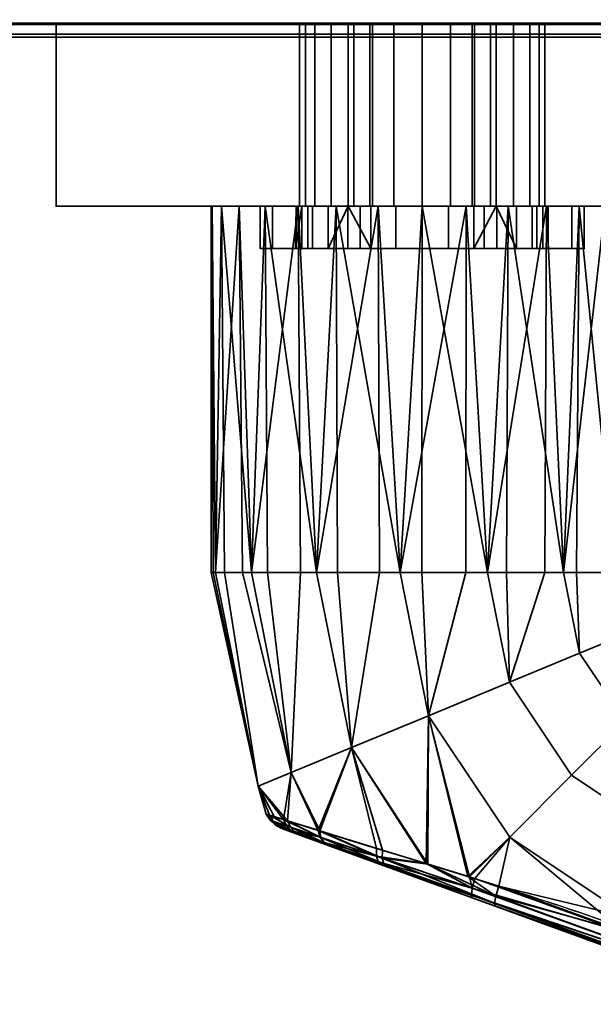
# Model space of a CAD drawing. Header units: millimetres. Extents: x -603 to 3703, y -120 to 249.
# Tile 83 of 256: x -373 to -332, y -119 to -49. Entities that reach past the tile are written whole.
import ezdxf

# ---------------------------------------------------------------- set-up
doc = ezdxf.new("R2010")
doc.units = ezdxf.units.MM
doc.layers.add('151', color=7, linetype='Continuous', true_color=0xffffff)

# ---------------------------------------------------------------- blocks, each defined once
blk = doc.blocks.new('UG_SURFACE_009')
at = {"layer": '151', "color": 43, "linetype": 'Continuous', "lineweight": 35}
for points in [[(-409, 0, 2017), (-409, -49, 2017), (409, -49, 2017), (409, 0, 2017)], [(-409, -49, 2), (-409, -47), (409, -47), (409, -49, 2)], [(-409, -49, 2017), (-370, -49, 1186.5), (-344, -49, 1190)], [(-409, -49, 2), (-344, -49, 948), (-370, -49, 951.5)], [(-370, -49, 951.5), (-370, -49, 1186.5), (-409, -49, 2017), (-409, -49, 2)], [(-344, -49, 1190), (-318, -49, 1186.5), (409, -49, 2017), (-409, -49, 2017)], [(-318, -49, 951.5), (-344, -49, 948), (-409, -49, 2), (409, -49, 2)], [(-344, -49, 948), (-344, -62, 948), (-370, -62, 951.5), (-370, -49, 951.5)], [(-370, -49, 951.5), (-370, -62, 951.5), (-370, -62, 1186.5), (-370, -49, 1186.5)], [(-370, -49, 1186.5), (-370, -62, 1186.5), (-344, -62, 1190), (-344, -49, 1190)], [(-352.711, -49, 1011.173), (-352.711, -62, 1011.173), (-351.632, -62, 1007.721), (-351.632, -49, 1007.721)], [(-352.301, -49, 1014.767), (-352.301, -62, 1014.767), (-352.711, -62, 1011.173), (-352.711, -49, 1011.173)], [(-338.75, -49, 1005), (-352.711, -49, 1011.173), (-351.632, -49, 1007.721), (-349.25, -49, 1005)], [(-352.301, -49, 1014.767), (-352.711, -49, 1011.173), (-338.75, -49, 1005)], [(-350.473, -49, 1017.888), (-350.473, -62, 1017.888), (-352.301, -62, 1014.767), (-352.301, -49, 1014.767)], [(-338.75, -49, 1005), (-347.539, -49, 1020.002), (-350.473, -49, 1017.888), (-352.301, -49, 1014.767)], [(-351.632, -49, 1007.721), (-351.632, -62, 1007.721), (-349.25, -62, 1005), (-349.25, -49, 1005)], [(-347.539, -49, 1020.002), (-347.539, -62, 1020.002), (-350.473, -62, 1017.888), (-350.473, -49, 1017.888)], [(-349.25, -49, 992.5), (-349.25, -62, 992.5), (-348.85, -62, 990.491), (-348.85, -49, 990.491)], [(-349.25, -49, 1005), (-349.25, -62, 1005), (-349.25, -62, 1004.69)], [(-349.25, -62, 1004.69), (-349.25, -62, 992.5), (-349.25, -49, 992.5), (-349.25, -49, 1005)], [(-338.75, -49, 992.5), (-349.25, -49, 992.5), (-348.85, -49, 990.491)], [(-338.75, -49, 992.5), (-338.75, -49, 1005), (-349.25, -49, 1005), (-349.25, -49, 992.5)], [(-348.85, -49, 990.491), (-348.85, -62, 990.491), (-347.712, -62, 988.788), (-347.712, -49, 988.788)], [(-338.75, -49, 992.5), (-348.85, -49, 990.491), (-347.712, -49, 988.788)], [(-347.712, -49, 988.788), (-347.712, -62, 988.788), (-346.009, -62, 987.65), (-346.009, -49, 987.65)], [(-347.712, -49, 988.788), (-346.009, -49, 987.65), (-344, -49, 987.25), (-338.75, -49, 992.5)], [(-344, -49, 1020.75), (-344, -62, 1020.75), (-347.539, -62, 1020.002), (-347.539, -49, 1020.002)], [(-338.75, -49, 1005), (-340.461, -49, 1020.002), (-344, -49, 1020.75), (-347.539, -49, 1020.002)], [(-346.009, -49, 987.65), (-346.009, -62, 987.65), (-344, -62, 987.25), (-344, -49, 987.25)], [(-318, -49, 951.5), (-318, -62, 951.5), (-344, -62, 948), (-344, -49, 948)], [(-344, -49, 1190), (-344, -62, 1190), (-318, -62, 1186.5), (-318, -49, 1186.5)], [(-344, -49, 987.25), (-344, -62, 987.25), (-341.991, -62, 987.65), (-341.991, -49, 987.65)], [(-340.461, -49, 1020.002), (-340.461, -62, 1020.002), (-344, -62, 1020.75), (-344, -49, 1020.75)], [(-338.75, -49, 992.5), (-344, -49, 987.25), (-341.991, -49, 987.65), (-340.288, -49, 988.788)], [(-341.991, -49, 987.65), (-341.991, -62, 987.65), (-340.288, -62, 988.788), (-340.288, -49, 988.788)], [(-337.527, -49, 1017.888), (-337.527, -62, 1017.888), (-340.461, -62, 1020.002), (-340.461, -49, 1020.002)], [(-335.699, -49, 1014.767), (-337.527, -49, 1017.888), (-340.461, -49, 1020.002), (-338.75, -49, 1005)], [(-340.288, -49, 988.788), (-340.288, -62, 988.788), (-339.15, -62, 990.491), (-339.15, -49, 990.491)], [(-340.288, -49, 988.788), (-339.15, -49, 990.491), (-338.75, -49, 992.5)], [(-339.15, -49, 990.491), (-339.15, -62, 990.491), (-338.75, -62, 992.5), (-338.75, -49, 992.5)], [(-338.75, -49, 1005), (-338.75, -49, 992.5), (-338.75, -62, 992.5), (-338.75, -62, 1004.69)], [(-338.75, -62, 1004.69), (-338.75, -62, 1005), (-338.75, -49, 1005)], [(-338.75, -49, 1005), (-338.75, -62, 1005), (-336.368, -62, 1007.721), (-336.368, -49, 1007.721)], [(-338.75, -49, 1005), (-336.368, -49, 1007.721), (-335.289, -49, 1011.173), (-335.699, -49, 1014.767)], [(-335.699, -49, 1014.767), (-335.699, -62, 1014.767), (-337.527, -62, 1017.888), (-337.527, -49, 1017.888)], [(-336.368, -49, 1007.721), (-336.368, -62, 1007.721), (-335.289, -62, 1011.173), (-335.289, -49, 1011.173)], [(-335.289, -49, 1011.173), (-335.289, -62, 1011.173), (-335.699, -62, 1014.767), (-335.699, -49, 1014.767)], [(-370, -62, 951.5), (-355.5, -62, 993.5), (-355.5, -62, 1014.5)], [(-370, -62, 951.5), (-354.625, -62, 989.099), (-355.5, -62, 993.5)], [(-370, -62, 951.5), (-352.132, -62, 985.368), (-354.625, -62, 989.099)], [(-370, -62, 951.5), (-358.266, -62, 1099.365), (-359, -62, 1104)], [(-370, -62, 951.5), (-348.401, -62, 982.875), (-352.132, -62, 985.368)], [(-359, -62, 1104), (-358.918, -62, 1105.568), (-370, -62, 1186.5), (-370, -62, 951.5)], [(-370, -62, 951.5), (-344, -62, 948), (-344, -62, 982), (-348.401, -62, 982.875)], [(-370, -62, 951.5), (-355.147, -62, 1093.963), (-358.266, -62, 1099.365)], [(-355.5, -62, 1014.5), (-344, -62, 1089), (-350.101, -62, 1090.297), (-370, -62, 951.5)], [(-370, -62, 1186.5), (-356.99, -62, 1111.5), (-352.817, -62, 1116.135)], [(-350.101, -62, 1090.297), (-355.147, -62, 1093.963), (-370, -62, 951.5)], [(-344, -62, 1190), (-370, -62, 1186.5), (-347.119, -62, 1118.672)], [(-358.918, -62, 1105.568), (-356.99, -62, 1111.5), (-370, -62, 1186.5)], [(-352.817, -62, 1116.135), (-347.119, -62, 1118.672), (-370, -62, 1186.5)], [(-359, -62, 1104), (-358.266, -62, 1099.365), (-358.672, -88, 1100.881)], [(-358.918, -62, 1105.568), (-359, -62, 1104), (-359, -88, 1104)], [(-359, -88, 1104), (-358.836, -88, 1105.559), (-358.918, -62, 1105.568)], [(-358.672, -88, 1100.881), (-359, -88, 1104), (-359, -62, 1104)], [(-356.99, -62, 1111.5), (-358.918, -62, 1105.568), (-358.672, -88, 1107.119)], [(-358.918, -62, 1105.568), (-358.836, -88, 1105.559), (-358.672, -88, 1107.119)], [(-358.266, -62, 1099.365), (-358.041, -88, 1099.465), (-358.672, -88, 1100.881)], [(-358.672, -88, 1107.119), (-356.766, -88, 1111.4), (-356.99, -62, 1111.5)], [(-358.266, -62, 1099.365), (-355.147, -62, 1093.963), (-356.135, -88, 1095.183)], [(-356.135, -88, 1095.183), (-358.041, -88, 1099.465), (-358.266, -62, 1099.365)], [(-352.817, -62, 1116.135), (-356.99, -62, 1111.5), (-356.135, -88, 1112.817)], [(-356.99, -62, 1111.5), (-356.766, -88, 1111.4), (-356.135, -88, 1112.817)], [(-355.147, -62, 1093.963), (-354.983, -88, 1094.146), (-356.135, -88, 1095.183)], [(-356.135, -88, 1112.817), (-352.652, -88, 1115.953), (-352.817, -62, 1116.135)], [(-344, -62, 1089), (-355.5, -62, 1014.5), (-354.625, -62, 1018.901)], [(-354.625, -62, 989.099), (-354.625, -65, 989.099), (-355.5, -65, 993.5), (-355.5, -62, 993.5)], [(-355.5, -62, 993.5), (-355.5, -65, 993.5), (-355.5, -65, 1014.5), (-355.5, -62, 1014.5)], [(-355.5, -62, 1014.5), (-355.5, -65, 1014.5), (-354.625, -65, 1018.901), (-354.625, -62, 1018.901)], [(-355.147, -62, 1093.963), (-350.101, -62, 1090.297), (-351.5, -88, 1091.01)], [(-351.5, -88, 1091.01), (-354.983, -88, 1094.146), (-355.147, -62, 1093.963)], [(-354.625, -62, 1018.901), (-352.132, -62, 1022.632), (-344, -62, 1089)], [(-352.132, -62, 985.368), (-352.132, -65, 985.368), (-354.625, -65, 989.099), (-354.625, -62, 989.099)], [(-354.625, -62, 1018.901), (-354.625, -65, 1018.901), (-352.132, -65, 1022.632), (-352.132, -62, 1022.632)], [(-352.56, -62, 1009.219), (-352.951, -62, 1012.941), (-353, -65, 1012)], [(-352.951, -62, 1012.941), (-352.951, -65, 1012.941), (-353, -65, 1012)], [(-353, -65, 1012), (-352.56, -65, 1009.219), (-352.56, -62, 1009.219)], [(-351.794, -62, 1016.5), (-351.794, -65, 1016.5), (-352.951, -65, 1012.941), (-352.951, -62, 1012.941)], [(-352.951, -62, 1012.941), (-352.711, -62, 1011.173), (-352.301, -62, 1014.767)], [(-352.301, -62, 1014.767), (-351.794, -62, 1016.5), (-352.951, -62, 1012.941)], [(-352.711, -62, 1011.173), (-352.951, -62, 1012.941), (-352.56, -62, 1009.219)], [(-347.119, -62, 1118.672), (-352.817, -62, 1116.135), (-351.5, -88, 1116.99)], [(-352.817, -62, 1116.135), (-352.652, -88, 1115.953), (-351.5, -88, 1116.99)], [(-352.56, -62, 1009.219), (-351.632, -62, 1007.721), (-352.711, -62, 1011.173)], [(-352.56, -62, 1009.219), (-352.56, -65, 1009.219), (-350.688, -65, 1005.978), (-350.688, -62, 1005.978)], [(-351.632, -62, 1007.721), (-352.56, -62, 1009.219), (-350.688, -62, 1005.978)], [(-351.794, -62, 1016.5), (-352.301, -62, 1014.767), (-350.473, -62, 1017.888)], [(-344, -62, 1089), (-352.132, -62, 1022.632), (-348.401, -62, 1025.125)], [(-348.401, -62, 982.875), (-348.401, -65, 982.875), (-352.132, -65, 985.368), (-352.132, -62, 985.368)], [(-352.132, -62, 1022.632), (-352.132, -65, 1022.632), (-348.401, -65, 1025.125), (-348.401, -62, 1025.125)], [(-349.29, -62, 1019.281), (-349.29, -65, 1019.281), (-351.794, -65, 1016.5), (-351.794, -62, 1016.5)], [(-350.473, -62, 1017.888), (-349.29, -62, 1019.281), (-351.794, -62, 1016.5)], [(-350.688, -62, 1005.978), (-349.25, -62, 1004.69), (-349.25, -62, 1005), (-351.632, -62, 1007.721)], [(-350.101, -62, 1090.297), (-350.025, -88, 1090.53), (-351.5, -88, 1091.01)], [(-351.5, -88, 1116.99), (-347.043, -88, 1118.439), (-347.119, -62, 1118.672)], [(-350.688, -65, 1005.978), (-347.661, -65, 1003.778), (-349.25, -62, 1004.69)], [(-349.25, -62, 1004.69), (-350.688, -62, 1005.978), (-350.688, -65, 1005.978)], [(-349.29, -62, 1019.281), (-350.473, -62, 1017.888), (-347.539, -62, 1020.002)], [(-350.101, -62, 1090.297), (-344, -62, 1089), (-345.568, -88, 1089.082)], [(-345.568, -88, 1089.082), (-350.025, -88, 1090.53), (-350.101, -62, 1090.297)], [(-345.871, -62, 1020.803), (-345.871, -65, 1020.803), (-349.29, -65, 1019.281), (-349.29, -62, 1019.281)], [(-347.539, -62, 1020.002), (-345.871, -62, 1020.803), (-349.29, -62, 1019.281)], [(-347.661, -65, 1003.778), (-347.661, -62, 1003.778), (-349.25, -62, 1004.69)], [(-349.25, -62, 992.5), (-344, -62, 987.25), (-346.009, -62, 987.65), (-347.712, -62, 988.788)], [(-347.712, -62, 988.788), (-348.85, -62, 990.491), (-349.25, -62, 992.5)], [(-349.25, -62, 992.5), (-349.25, -62, 1004.69), (-347.661, -62, 1003.778)], [(-349.25, -62, 992.5), (-347.661, -62, 1003.778), (-344, -62, 1003), (-344, -62, 987.25)], [(-348.401, -62, 1025.125), (-344, -62, 1026), (-344, -62, 1089)], [(-344, -62, 982), (-344, -65, 982), (-348.401, -65, 982.875), (-348.401, -62, 982.875)], [(-348.401, -62, 1025.125), (-348.401, -65, 1025.125), (-344, -65, 1026), (-344, -62, 1026)], [(-347.661, -62, 1003.778), (-347.661, -65, 1003.778), (-344, -65, 1003), (-344, -62, 1003)], [(-345.871, -62, 1020.803), (-347.539, -62, 1020.002), (-344, -62, 1020.75)], [(-347.119, -62, 1118.672), (-340.881, -62, 1118.672), (-318, -62, 1186.5), (-344, -62, 1190)], [(-340.881, -62, 1118.672), (-347.119, -62, 1118.672), (-345.568, -88, 1118.918)], [(-347.119, -62, 1118.672), (-347.043, -88, 1118.439), (-345.568, -88, 1118.918)], [(-342.129, -62, 1020.803), (-342.129, -65, 1020.803), (-345.871, -65, 1020.803), (-345.871, -62, 1020.803)], [(-344, -62, 1020.75), (-342.129, -62, 1020.803), (-345.871, -62, 1020.803)], [(-344, -62, 1089), (-344.026, -88, 1089.244), (-345.568, -88, 1089.082)], [(-345.568, -88, 1118.918), (-340.907, -88, 1118.428), (-340.881, -62, 1118.672)], [(-339.365, -88, 1089.734), (-344.026, -88, 1089.244), (-344, -62, 1089)], [(-337.899, -62, 1090.297), (-344, -62, 1089), (-344, -62, 1026), (-339.599, -62, 1025.125)], [(-339.599, -62, 982.875), (-344, -62, 982), (-344, -62, 948), (-318, -62, 951.5)], [(-339.599, -62, 982.875), (-339.599, -65, 982.875), (-344, -65, 982), (-344, -62, 982)], [(-344, -62, 1026), (-344, -65, 1026), (-339.599, -65, 1025.125), (-339.599, -62, 1025.125)], [(-344, -62, 1089), (-337.899, -62, 1090.297), (-339.365, -88, 1089.734)], [(-344, -62, 1003), (-344, -65, 1003), (-340.339, -65, 1003.778), (-340.339, -62, 1003.778)], [(-344, -62, 987.25), (-338.75, -62, 992.5), (-339.15, -62, 990.491), (-340.288, -62, 988.788)], [(-344, -62, 987.25), (-344, -62, 1003), (-340.339, -62, 1003.778), (-338.75, -62, 992.5)], [(-340.288, -62, 988.788), (-341.991, -62, 987.65), (-344, -62, 987.25)], [(-342.129, -62, 1020.803), (-344, -62, 1020.75), (-340.461, -62, 1020.002)], [(-338.71, -62, 1019.281), (-338.71, -65, 1019.281), (-342.129, -65, 1020.803), (-342.129, -62, 1020.803)], [(-338.71, -62, 1019.281), (-342.129, -62, 1020.803), (-340.461, -62, 1020.002)], [(-340.881, -62, 1118.672), (-340.907, -88, 1118.428), (-339.365, -88, 1118.266)], [(-318, -62, 1186.5), (-340.881, -62, 1118.672), (-335.183, -62, 1116.135)], [(-335.183, -62, 1116.135), (-340.881, -62, 1118.672), (-339.365, -88, 1118.266)], [(-340.461, -62, 1020.002), (-337.527, -62, 1017.888), (-338.71, -62, 1019.281)], [(-338.75, -62, 1004.69), (-340.339, -65, 1003.778), (-337.312, -65, 1005.978)], [(-338.75, -62, 1004.69), (-340.339, -62, 1003.778), (-340.339, -65, 1003.778)], [(-340.339, -62, 1003.778), (-338.75, -62, 1004.69), (-338.75, -62, 992.5)], [(-318, -62, 951.5), (-335.868, -62, 985.368), (-339.599, -62, 982.875)], [(-339.599, -62, 1025.125), (-335.868, -62, 1022.632), (-337.899, -62, 1090.297)], [(-335.868, -62, 985.368), (-335.868, -65, 985.368), (-339.599, -65, 982.875), (-339.599, -62, 982.875)], [(-339.599, -62, 1025.125), (-339.599, -65, 1025.125), (-335.868, -65, 1022.632), (-335.868, -62, 1022.632)], [(-337.899, -62, 1090.297), (-338.022, -88, 1090.51), (-339.365, -88, 1089.734)], [(-339.365, -88, 1118.266), (-335.306, -88, 1115.923), (-335.183, -62, 1116.135)], [(-337.312, -65, 1005.978), (-337.312, -62, 1005.978), (-338.75, -62, 1004.69)], [(-336.368, -62, 1007.721), (-338.75, -62, 1005), (-338.75, -62, 1004.69), (-337.312, -62, 1005.978)], [(-336.206, -62, 1016.5), (-336.206, -65, 1016.5), (-338.71, -65, 1019.281), (-338.71, -62, 1019.281)], [(-336.206, -62, 1016.5), (-338.71, -62, 1019.281), (-337.527, -62, 1017.888)], [(-333.963, -88, 1092.853), (-338.022, -88, 1090.51), (-337.899, -62, 1090.297)], [(-318, -62, 951.5), (-337.899, -62, 1090.297), (-333.375, -62, 1018.901), (-332.5, -62, 1014.5)], [(-337.899, -62, 1090.297), (-335.868, -62, 1022.632), (-333.375, -62, 1018.901)], [(-318, -62, 951.5), (-332.853, -62, 1093.963), (-337.899, -62, 1090.297)], [(-337.899, -62, 1090.297), (-332.853, -62, 1093.963), (-333.963, -88, 1092.853)], [(-337.527, -62, 1017.888), (-335.699, -62, 1014.767), (-336.206, -62, 1016.5)], [(-337.312, -62, 1005.978), (-337.312, -65, 1005.978), (-335.44, -65, 1009.219), (-335.44, -62, 1009.219)], [(-337.312, -62, 1005.978), (-335.44, -62, 1009.219), (-336.368, -62, 1007.721)], [(-335.289, -62, 1011.173), (-336.368, -62, 1007.721), (-335.44, -62, 1009.219)], [(-335.049, -62, 1012.941), (-335.049, -65, 1012.941), (-336.206, -65, 1016.5), (-336.206, -62, 1016.5)], [(-335.049, -62, 1012.941), (-336.206, -62, 1016.5), (-335.699, -62, 1014.767)], [(-333.375, -62, 989.099), (-335.868, -62, 985.368), (-318, -62, 951.5)], [(-333.375, -62, 989.099), (-333.375, -65, 989.099), (-335.868, -65, 985.368), (-335.868, -62, 985.368)], [(-335.868, -62, 1022.632), (-335.868, -65, 1022.632), (-333.375, -65, 1018.901), (-333.375, -62, 1018.901)], [(-335.699, -62, 1014.767), (-335.289, -62, 1011.173), (-335.049, -62, 1012.941)], [(-335.44, -62, 1009.219), (-335.44, -65, 1009.219), (-335.049, -65, 1012.941), (-335.049, -62, 1012.941)], [(-335.44, -62, 1009.219), (-335.049, -62, 1012.941), (-335.289, -62, 1011.173)], [(-335.183, -62, 1116.135), (-335.306, -88, 1115.923), (-333.963, -88, 1115.147)], [(-335.183, -62, 1116.135), (-331.01, -62, 1111.5), (-318, -62, 1186.5)], [(-331.01, -62, 1111.5), (-335.183, -62, 1116.135), (-333.963, -88, 1115.147)], [(-332.853, -62, 1093.963), (-333.052, -88, 1094.107), (-333.963, -88, 1092.853)], [(-333.963, -88, 1115.147), (-331.208, -88, 1111.356), (-331.01, -62, 1111.5)], [(-332.5, -62, 993.5), (-333.375, -62, 989.099), (-318, -62, 951.5)], [(-332.5, -62, 993.5), (-332.5, -65, 993.5), (-333.375, -65, 989.099), (-333.375, -62, 989.099)], [(-333.375, -62, 1018.901), (-333.375, -65, 1018.901), (-332.5, -65, 1014.5), (-332.5, -62, 1014.5)], [(-330.297, -88, 1097.899), (-333.052, -88, 1094.107), (-332.853, -62, 1093.963)], [(-329.734, -62, 1099.365), (-332.853, -62, 1093.963), (-318, -62, 951.5)], [(-332.853, -62, 1093.963), (-329.734, -62, 1099.365), (-330.297, -88, 1097.899)], [(-332.5, -62, 1014.5), (-332.5, -62, 993.5), (-318, -62, 951.5)], [(-332.5, -62, 1014.5), (-332.5, -65, 1014.5), (-332.5, -65, 993.5), (-332.5, -62, 993.5)], [(-355.5, -65, 1014.5), (-355.5, -65, 993.5), (-352.56, -65, 1009.219), (-353, -65, 1012)], [(-353, -65, 1012), (-352.951, -65, 1012.941), (-355.5, -65, 1014.5)], [(-355.5, -65, 993.5), (-350.688, -65, 1005.978), (-352.56, -65, 1009.219)], [(-352.951, -65, 1012.941), (-351.794, -65, 1016.5), (-354.625, -65, 1018.901), (-355.5, -65, 1014.5)], [(-347.661, -65, 1003.778), (-350.688, -65, 1005.978), (-355.5, -65, 993.5), (-354.625, -65, 989.099)], [(-351.794, -65, 1016.5), (-349.29, -65, 1019.281), (-352.132, -65, 1022.632), (-354.625, -65, 1018.901)], [(-344, -65, 1003), (-347.661, -65, 1003.778), (-354.625, -65, 989.099), (-352.132, -65, 985.368)], [(-348.401, -65, 1025.125), (-352.132, -65, 1022.632), (-349.29, -65, 1019.281), (-345.871, -65, 1020.803)], [(-352.132, -65, 985.368), (-348.401, -65, 982.875), (-344, -65, 982), (-344, -65, 1003)], [(-344, -65, 1026), (-348.401, -65, 1025.125), (-345.871, -65, 1020.803)], [(-345.871, -65, 1020.803), (-342.129, -65, 1020.803), (-339.599, -65, 1025.125), (-344, -65, 1026)], [(-344, -65, 1003), (-339.599, -65, 982.875), (-335.868, -65, 985.368)], [(-344, -65, 1003), (-344, -65, 982), (-339.599, -65, 982.875)], [(-335.868, -65, 985.368), (-333.375, -65, 989.099), (-340.339, -65, 1003.778), (-344, -65, 1003)], [(-342.129, -65, 1020.803), (-338.71, -65, 1019.281), (-335.868, -65, 1022.632), (-339.599, -65, 1025.125)], [(-337.312, -65, 1005.978), (-340.339, -65, 1003.778), (-333.375, -65, 989.099), (-332.5, -65, 993.5)], [(-333.375, -65, 1018.901), (-335.868, -65, 1022.632), (-338.71, -65, 1019.281), (-336.206, -65, 1016.5)], [(-332.5, -65, 993.5), (-335.44, -65, 1009.219), (-337.312, -65, 1005.978)], [(-332.5, -65, 1014.5), (-333.375, -65, 1018.901), (-336.206, -65, 1016.5), (-335.049, -65, 1012.941)], [(-335.049, -65, 1012.941), (-335.44, -65, 1009.219), (-332.5, -65, 993.5), (-332.5, -65, 1014.5)], [(-355.652, -103.182, 1100.881), (-355.652, -103.182, 1107.119), (-359, -88, 1104)], [(-355.652, -103.182, 1107.119), (-358.836, -88, 1105.559), (-359, -88, 1104)], [(-359, -88, 1104), (-358.672, -88, 1100.881), (-355.652, -103.182, 1100.881)], [(-355.652, -103.182, 1107.119), (-358.672, -88, 1107.119), (-358.836, -88, 1105.559)], [(-355.652, -103.182, 1100.881), (-358.672, -88, 1100.881), (-358.041, -88, 1099.465)], [(-356.766, -88, 1111.4), (-358.672, -88, 1107.119), (-355.652, -103.182, 1107.119), (-353.308, -102.211, 1112.817)], [(-358.041, -88, 1099.465), (-356.135, -88, 1095.183), (-353.308, -102.211, 1095.183), (-355.652, -103.182, 1100.881)], [(-353.308, -102.211, 1112.817), (-356.135, -88, 1112.817), (-356.766, -88, 1111.4)], [(-353.308, -102.211, 1095.183), (-356.135, -88, 1095.183), (-354.983, -88, 1094.146)], [(-352.652, -88, 1115.953), (-356.135, -88, 1112.817), (-353.308, -102.211, 1112.817)], [(-354.983, -88, 1094.146), (-351.5, -88, 1091.01), (-349.026, -100.437, 1091.01), (-353.308, -102.211, 1095.183)], [(-353.308, -102.211, 1112.817), (-349.026, -100.437, 1116.99), (-351.5, -88, 1116.99), (-352.652, -88, 1115.953)], [(-349.026, -100.437, 1091.01), (-351.5, -88, 1091.01), (-350.025, -88, 1090.53)], [(-347.043, -88, 1118.439), (-351.5, -88, 1116.99), (-349.026, -100.437, 1116.99)], [(-350.025, -88, 1090.53), (-345.568, -88, 1089.082), (-343.546, -98.167, 1089.082), (-349.026, -100.437, 1091.01)], [(-349.026, -100.437, 1116.99), (-343.546, -98.167, 1118.918), (-345.568, -88, 1118.918), (-347.043, -88, 1118.439)], [(-343.546, -98.167, 1089.082), (-345.568, -88, 1089.082), (-344.026, -88, 1089.244)], [(-340.907, -88, 1118.428), (-345.568, -88, 1118.918), (-343.546, -98.167, 1118.918)], [(-344.026, -88, 1089.244), (-339.365, -88, 1089.734), (-337.815, -95.793, 1089.734), (-343.546, -98.167, 1089.082)], [(-343.546, -98.167, 1118.918), (-337.815, -95.793, 1118.266), (-339.365, -88, 1118.266), (-340.907, -88, 1118.428)], [(-337.815, -95.793, 1089.734), (-339.365, -88, 1089.734), (-338.022, -88, 1090.51)], [(-335.306, -88, 1115.923), (-339.365, -88, 1118.266), (-337.815, -95.793, 1118.266)], [(-338.022, -88, 1090.51), (-333.963, -88, 1092.853), (-332.824, -93.726, 1092.853), (-337.815, -95.793, 1089.734)], [(-337.815, -95.793, 1118.266), (-332.824, -93.726, 1115.147), (-333.963, -88, 1115.147), (-335.306, -88, 1115.923)], [(-332.824, -93.726, 1092.853), (-333.963, -88, 1092.853), (-333.052, -88, 1094.107)], [(-331.208, -88, 1111.356), (-333.963, -88, 1115.147), (-332.824, -93.726, 1115.147), (-329.437, -92.323, 1110.101)], [(-333.052, -88, 1094.107), (-330.297, -88, 1097.899), (-329.437, -92.323, 1097.899), (-332.824, -93.726, 1092.853)], [(-329.437, -92.323, 1097.899), (-326.988, -95.988, 1097.899), (-329.58, -98.58, 1092.853), (-332.824, -93.726, 1092.853)], [(-332.824, -93.726, 1115.147), (-329.58, -98.58, 1115.147), (-326.988, -95.988, 1110.101), (-329.437, -92.323, 1110.101)], [(-332.824, -93.726, 1092.853), (-329.58, -98.58, 1092.853), (-333.4, -102.4, 1089.734), (-337.815, -95.793, 1089.734)], [(-337.815, -95.793, 1118.266), (-333.4, -102.4, 1118.266), (-329.58, -98.58, 1115.147), (-332.824, -93.726, 1115.147)], [(-337.815, -95.793, 1089.734), (-333.4, -102.4, 1089.734), (-337.786, -106.786, 1089.082), (-343.546, -98.167, 1089.082)], [(-343.546, -98.167, 1118.918), (-337.786, -106.786, 1118.918), (-333.4, -102.4, 1118.266), (-337.815, -95.793, 1118.266)], [(-343.546, -98.167, 1118.918), (-349.026, -100.437, 1116.99), (-343.592, -108.716, 1116.839)], [(-343.726, -108.671, 1091.138), (-349.026, -100.437, 1091.01), (-343.546, -98.167, 1089.082)], [(-340.651, -109.62, 1090.135), (-343.726, -108.671, 1091.138), (-343.546, -98.167, 1089.082)], [(-343.546, -98.167, 1118.918), (-343.592, -108.716, 1116.839), (-340.761, -109.593, 1117.64)], [(-343.546, -98.167, 1089.082), (-337.786, -106.786, 1089.082), (-340.651, -109.62, 1090.135)], [(-340.761, -109.593, 1117.64), (-337.786, -106.786, 1118.918), (-343.546, -98.167, 1118.918)], [(-329.58, -98.58, 1092.853), (-324.726, -101.824, 1092.853), (-326.793, -106.815, 1089.734), (-333.4, -102.4, 1089.734)], [(-333.4, -102.4, 1118.266), (-326.793, -106.815, 1118.266), (-324.726, -101.824, 1115.147), (-329.58, -98.58, 1115.147)], [(-349.026, -100.437, 1116.99), (-353.308, -102.211, 1112.817), (-351.283, -106.34, 1112.813)], [(-351.387, -106.308, 1095.278), (-353.308, -102.211, 1095.183), (-349.026, -100.437, 1091.01)], [(-349.026, -100.437, 1091.01), (-347.241, -107.586, 1092.285), (-351.387, -106.308, 1095.278)], [(-351.283, -106.34, 1112.813), (-346.82, -107.716, 1115.926), (-349.026, -100.437, 1116.99)], [(-349.026, -100.437, 1091.01), (-343.726, -108.671, 1091.138), (-347.241, -107.586, 1092.285)], [(-346.82, -107.716, 1115.926), (-343.592, -108.716, 1116.839), (-349.026, -100.437, 1116.99)], [(-355.652, -103.182, 1100.881), (-353.308, -102.211, 1095.183), (-353.858, -105.541, 1098.674)], [(-353.576, -105.629, 1109.854), (-353.308, -102.211, 1112.817), (-355.652, -103.182, 1107.119)], [(-353.308, -102.211, 1095.183), (-351.387, -106.308, 1095.278), (-353.858, -105.541, 1098.674)], [(-353.576, -105.629, 1109.854), (-351.325, -106.327, 1112.784), (-353.308, -102.211, 1112.817)], [(-351.325, -106.327, 1112.784), (-351.283, -106.34, 1112.813), (-353.308, -102.211, 1112.817)], [(-333.4, -102.4, 1089.734), (-326.793, -106.815, 1089.734), (-329.167, -112.546, 1089.082), (-337.786, -106.786, 1089.082)], [(-337.786, -106.786, 1118.918), (-329.167, -112.546, 1118.918), (-326.793, -106.815, 1118.266), (-333.4, -102.4, 1118.266)], [(-355.652, -103.182, 1107.119), (-355.652, -103.182, 1100.881), (-355.084, -105.158, 1102.843)], [(-355.652, -103.182, 1100.881), (-354.516, -105.335, 1100.914), (-355.084, -105.158, 1102.843)], [(-355.652, -103.182, 1107.119), (-354.85, -105.231, 1106.582), (-353.576, -105.629, 1109.854)], [(-355.084, -105.158, 1102.843), (-354.85, -105.231, 1106.582), (-355.652, -103.182, 1107.119)], [(-353.858, -105.541, 1098.674), (-354.516, -105.335, 1100.914), (-355.652, -103.182, 1100.881)], [(-354.805, -105.594, 1102.889), (-355.084, -105.158, 1102.843), (-354.516, -105.335, 1100.914)], [(-355.084, -105.158, 1102.843), (-354.805, -105.594, 1102.889), (-354.581, -105.67, 1106.481)], [(-354.581, -105.67, 1106.481), (-354.85, -105.231, 1106.582), (-355.084, -105.158, 1102.843)], [(-354.85, -105.231, 1106.582), (-354.581, -105.67, 1106.481), (-353.357, -106.084, 1109.63)], [(-353.357, -106.084, 1109.63), (-353.576, -105.629, 1109.854), (-354.85, -105.231, 1106.582)], [(-353.628, -105.992, 1098.879), (-354.805, -105.594, 1102.889), (-354.516, -105.335, 1100.914)], [(-354.516, -105.335, 1100.914), (-353.858, -105.541, 1098.674), (-353.628, -105.992, 1098.879)], [(-353.858, -105.541, 1098.674), (-351.387, -106.308, 1095.278), (-351.25, -106.795, 1095.602)], [(-351.25, -106.795, 1095.602), (-353.628, -105.992, 1098.879), (-353.858, -105.541, 1098.674)], [(-354.805, -105.594, 1102.889), (-354.425, -105.943, 1102.941), (-354.209, -106.02, 1106.364)], [(-354.209, -106.02, 1106.364), (-354.581, -105.67, 1106.481), (-354.805, -105.594, 1102.889)], [(-354.425, -105.943, 1102.941), (-354.805, -105.594, 1102.889), (-353.628, -105.992, 1098.879)], [(-354.581, -105.67, 1106.481), (-354.209, -106.02, 1106.364), (-353.03, -106.441, 1109.363)], [(-353.03, -106.441, 1109.363), (-353.357, -106.084, 1109.63), (-354.581, -105.67, 1106.481)], [(-353.628, -105.992, 1098.879), (-353.291, -106.348, 1099.121), (-354.425, -105.943, 1102.941)], [(-354.209, -106.02, 1106.364), (-354.425, -105.943, 1102.941), (-353.967, -106.181, 1102.998)], [(-353.967, -106.181, 1102.998), (-354.425, -105.943, 1102.941), (-353.291, -106.348, 1099.121)], [(-353.03, -106.441, 1109.363), (-354.209, -106.02, 1106.364), (-353.758, -106.257, 1106.238)], [(-353.967, -106.181, 1102.998), (-353.758, -106.257, 1106.238), (-354.209, -106.02, 1106.364)], [(-353.291, -106.348, 1099.121), (-352.872, -106.58, 1099.384), (-353.967, -106.181, 1102.998)], [(-353.758, -106.257, 1106.238), (-353.967, -106.181, 1102.998), (-352.872, -106.58, 1099.384), (-350.654, -107.387, 1096.441)], [(-353.758, -106.257, 1106.238), (-352.619, -106.672, 1109.074), (-353.03, -106.441, 1109.363)], [(-350.654, -107.387, 1096.441), (-352.619, -106.672, 1109.074), (-353.758, -106.257, 1106.238)], [(-353.291, -106.348, 1099.121), (-353.628, -105.992, 1098.879), (-351.25, -106.795, 1095.602)], [(-353.576, -105.629, 1109.854), (-353.357, -106.084, 1109.63), (-351.191, -106.815, 1112.458)], [(-351.191, -106.815, 1112.458), (-351.325, -106.327, 1112.784), (-353.576, -105.629, 1109.854)], [(-353.357, -106.084, 1109.63), (-353.03, -106.441, 1109.363), (-350.941, -107.186, 1112.056)], [(-350.941, -107.186, 1112.056), (-351.191, -106.815, 1112.458), (-353.357, -106.084, 1109.63)], [(-351.25, -106.795, 1095.602), (-350.999, -107.166, 1096.001), (-353.291, -106.348, 1099.121)], [(-352.872, -106.58, 1099.384), (-353.291, -106.348, 1099.121), (-350.999, -107.166, 1096.001)], [(-350.941, -107.186, 1112.056), (-353.03, -106.441, 1109.363), (-352.619, -106.672, 1109.074)], [(-350.999, -107.166, 1096.001), (-350.654, -107.387, 1096.441), (-352.872, -106.58, 1099.384)], [(-352.619, -106.672, 1109.074), (-350.598, -107.407, 1111.613), (-350.941, -107.186, 1112.056)], [(-350.598, -107.407, 1111.613), (-352.619, -106.672, 1109.074), (-346.899, -108.754, 1093.847)], [(-350.654, -107.387, 1096.441), (-346.899, -108.754, 1093.847), (-352.619, -106.672, 1109.074)], [(-351.387, -106.308, 1095.278), (-347.241, -107.586, 1092.285), (-347.244, -108.141, 1092.691)], [(-347.244, -108.141, 1092.691), (-351.25, -106.795, 1095.602), (-351.387, -106.308, 1095.278)], [(-351.283, -106.34, 1112.813), (-351.325, -106.327, 1112.784), (-351.191, -106.815, 1112.458)], [(-351.283, -106.34, 1112.813), (-351.191, -106.815, 1112.458), (-346.836, -108.278, 1115.516)], [(-346.836, -108.278, 1115.516), (-346.82, -107.716, 1115.926), (-351.283, -106.34, 1112.813)], [(-350.999, -107.166, 1096.001), (-351.25, -106.795, 1095.602), (-347.244, -108.141, 1092.691)], [(-351.191, -106.815, 1112.458), (-350.941, -107.186, 1112.056), (-346.729, -108.687, 1114.964)], [(-346.729, -108.687, 1114.964), (-346.836, -108.278, 1115.516), (-351.191, -106.815, 1112.458)], [(-337.786, -106.786, 1118.918), (-340.761, -109.593, 1117.64), (-338.559, -110.275, 1118.263)], [(-340.272, -109.737, 1090.011), (-340.651, -109.62, 1090.135), (-337.786, -106.786, 1089.082)], [(-329.691, -113.529, 1089.831), (-340.272, -109.737, 1090.011), (-337.786, -106.786, 1089.082)], [(-329.167, -112.546, 1118.918), (-337.786, -106.786, 1118.918), (-338.559, -110.275, 1118.263)], [(-337.786, -106.786, 1089.082), (-329.167, -112.546, 1089.082), (-329.691, -113.529, 1089.831)], [(-347.244, -108.141, 1092.691), (-347.125, -108.546, 1093.233), (-350.999, -107.166, 1096.001)], [(-350.654, -107.387, 1096.441), (-350.999, -107.166, 1096.001), (-347.125, -108.546, 1093.233)], [(-346.729, -108.687, 1114.964), (-350.941, -107.186, 1112.056), (-350.598, -107.407, 1111.613)], [(-347.125, -108.546, 1093.233), (-346.899, -108.754, 1093.847), (-350.654, -107.387, 1096.441)], [(-350.598, -107.407, 1111.613), (-346.515, -108.894, 1114.336), (-346.729, -108.687, 1114.964)], [(-346.899, -108.754, 1093.847), (-338.834, -111.689, 1116.361), (-346.515, -108.894, 1114.336), (-350.598, -107.407, 1111.613)], [(-347.244, -108.141, 1092.691), (-347.241, -107.586, 1092.285), (-343.726, -108.671, 1091.138)], [(-343.726, -108.671, 1091.138), (-340.449, -110.419, 1090.427), (-347.244, -108.141, 1092.691)], [(-347.125, -108.546, 1093.233), (-347.244, -108.141, 1092.691), (-340.449, -110.419, 1090.427)], [(-343.592, -108.716, 1116.839), (-346.82, -107.716, 1115.926), (-346.836, -108.278, 1115.516)], [(-346.836, -108.278, 1115.516), (-346.729, -108.687, 1114.964), (-338.864, -111.488, 1117.182)], [(-343.592, -108.716, 1116.839), (-346.836, -108.278, 1115.516), (-338.767, -110.986, 1117.857)], [(-338.864, -111.488, 1117.182), (-338.767, -110.986, 1117.857), (-346.836, -108.278, 1115.516)], [(-340.449, -110.419, 1090.427), (-340.513, -110.9, 1091.085), (-347.125, -108.546, 1093.233)], [(-346.899, -108.754, 1093.847), (-347.125, -108.546, 1093.233), (-340.513, -110.9, 1091.085)], [(-340.513, -110.9, 1091.085), (-340.451, -111.101, 1091.876), (-346.899, -108.754, 1093.847)], [(-346.899, -108.754, 1093.847), (-340.451, -111.101, 1091.876), (-338.834, -111.689, 1116.361)], [(-338.864, -111.488, 1117.182), (-346.729, -108.687, 1114.964), (-346.515, -108.894, 1114.336)], [(-346.515, -108.894, 1114.336), (-338.834, -111.689, 1116.361), (-338.864, -111.488, 1117.182)], [(-340.449, -110.419, 1090.427), (-343.726, -108.671, 1091.138), (-340.651, -109.62, 1090.135)], [(-338.767, -110.986, 1117.857), (-340.761, -109.593, 1117.64), (-343.592, -108.716, 1116.839)], [(-338.767, -110.986, 1117.857), (-338.559, -110.275, 1118.263), (-340.761, -109.593, 1117.64)], [(-340.651, -109.62, 1090.135), (-340.272, -109.737, 1090.011), (-340.449, -110.419, 1090.427)], [(-340.449, -110.419, 1090.427), (-340.272, -109.737, 1090.011), (-329.691, -113.529, 1089.831)], [(-340.513, -110.9, 1091.085), (-340.449, -110.419, 1090.427), (-319.297, -118.056, 1090.051)], [(-329.691, -113.529, 1089.831), (-319.297, -118.056, 1090.051), (-340.449, -110.419, 1090.427)], [(-329.655, -113.501, 1118.304), (-338.559, -110.275, 1118.263), (-338.767, -110.986, 1117.857)], [(-338.559, -110.275, 1118.263), (-329.655, -113.501, 1118.304), (-329.167, -112.546, 1118.918)], [(-319.297, -118.056, 1090.051), (-319.54, -118.517, 1090.73), (-340.513, -110.9, 1091.085)], [(-340.451, -111.101, 1091.876), (-340.513, -110.9, 1091.085), (-319.54, -118.517, 1090.73)], [(-319.54, -118.517, 1090.73), (-319.684, -118.659, 1091.562), (-340.451, -111.101, 1091.876)], [(-340.451, -111.101, 1091.876), (-319.684, -118.659, 1091.562), (-319.684, -118.659, 1116.438), (-338.834, -111.689, 1116.361)], [(-319.297, -118.056, 1117.949), (-338.767, -110.986, 1117.857), (-338.864, -111.488, 1117.182)], [(-329.655, -113.501, 1118.304), (-338.767, -110.986, 1117.857), (-319.297, -118.056, 1117.949)], [(-319.54, -118.517, 1117.27), (-338.864, -111.488, 1117.182), (-338.834, -111.689, 1116.361)], [(-338.864, -111.488, 1117.182), (-319.54, -118.517, 1117.27), (-319.297, -118.056, 1117.949)], [(-338.834, -111.689, 1116.361), (-319.684, -118.659, 1116.438), (-319.54, -118.517, 1117.27)]]:
    blk.add_3dface(points, dxfattribs=at)
blk = doc.blocks.new('UG_SURFACE_078')
at = {"layer": '151', "color": 252, "linetype": 'Continuous', "lineweight": 35}
for points in [[(467.266, -48.099, 2075.766), (-467.266, -48.099, 2075.766), (-466.598, -49.098, 2075.098), (466.598, -49.098, 2075.098)], [(413.402, -49.098, 2021.902), (-413.402, -49.098, 2021.902), (-412.734, -48.099, 2021.235), (412.734, -48.099, 2021.235)], [(466.598, -49.098, 2075.098), (-466.598, -49.098, 2075.098), (-465.599, -49.766, 2074.099), (465.599, -49.766, 2074.099)], [(414.401, -49.766, 2022.901), (-414.401, -49.766, 2022.901), (-413.402, -49.098, 2021.902), (413.402, -49.098, 2021.902)], [(465.599, -49.766, 2074.099), (-465.599, -49.766, 2074.099), (-464.42, -50, 2072.92), (464.42, -50, 2072.92)], [(-464.42, -50, 2072.92), (-415.58, -50, 2024.08), (415.58, -50, 2024.08), (464.42, -50, 2072.92)], [(415.58, -50, 2024.08), (-415.58, -50, 2024.08), (-414.401, -49.766, 2022.901), (414.401, -49.766, 2022.901)]]:
    blk.add_3dface(points, dxfattribs=at)

msp = doc.modelspace()

# ---------------------------------------------------------------- linework, layer by layer
at = {"layer": '151', "color": 252, "linetype": 'Continuous', "lineweight": -3, "true_color": 0x939598}
for p, q in [((409, -49, 2), (-409, -49, 2)), ((-409, -49, 2017), (409, -49, 2017)), ((-370, -49, 1186.5), (-370, -62, 1186.5)), ((-370, -49, 951.5), (-370, -62, 951.5)), ((-370, -49, 951.5), (-370, -49, 1186.5)), ((-349.25, -62, 992.5), (-349.25, -49, 992.5)), ((-349.25, -62, 1005), (-349.25, -49, 1005)), ((-349.25, -49, 992.5), (-349.25, -49, 1005)), ((-338.75, -62, 992.5), (-338.75, -49, 992.5)), ((-338.75, -62, 1005), (-338.75, -49, 1005)), ((-338.75, -49, 1005), (-338.75, -49, 992.5)), ((464.42, -50, 2072.92), (-464.42, -50, 2072.92)), ((415.58, -50, 2024.08), (-415.58, -50, 2024.08)), ((-370, -62, 1186.5), (-370, -62, 951.5)), ((-355.5, -65, 993.5), (-355.5, -62, 993.5)), ((-355.5, -65, 1014.5), (-355.5, -62, 1014.5)), ((-355.5, -62, 993.5), (-355.5, -62, 1014.5)), ((-349.25, -62, 1005), (-349.25, -62, 1004.69)), ((-349.25, -62, 1004.69), (-349.25, -62, 992.5)), ((-338.75, -62, 1004.69), (-338.75, -62, 1005)), ((-338.75, -62, 992.5), (-338.75, -62, 1004.69)), ((-332.5, -65, 993.5), (-332.5, -62, 993.5)), ((-332.5, -65, 1014.5), (-332.5, -62, 1014.5)), ((-332.5, -62, 1014.5), (-332.5, -62, 993.5)), ((-355.5, -65, 993.5), (-355.5, -65, 1014.5)), ((-332.5, -65, 1014.5), (-332.5, -65, 993.5))]:
    msp.add_line(p, q, dxfattribs=at)
at = {"layer": '151', "color": 252, "linetype": 'Continuous', "lineweight": -3, "true_color": 0x939598, "extrusion": (0, 1, 0)}
msp.add_circle((344, 1104, -62), 15, dxfattribs=at)
at = {"layer": '151', "color": 252, "linetype": 'Continuous', "lineweight": -3, "true_color": 0x939598, "extrusion": (0, -1, 0)}
for centre, radius in [((-344, 1012, 65), 9), ((-344, 1104, 88), 15)]:
    msp.add_circle(centre, radius, dxfattribs=at)
at = {"layer": '151', "color": 252, "linetype": 'Continuous', "lineweight": -3, "true_color": 0x939598, "extrusion": (0, 1, 0)}
for centre, radius, start, end in [((344, 1091.679, -49), 98.321, 74.66639, 105.33361), ((344, 1046.321, -49), 98.321, 254.66639, 285.33361), ((344, 1012, -49), 8.75, 306.8699, 233.1301), ((344, 992.5, -49), 5.25, 180, 0), ((344, 993.5, -62), 11.5, 180, 0), ((344, 1014.5, -62), 11.5, 360, 180), ((344, 1014.5, -65), 11.5, 360, 180), ((344, 993.5, -65), 11.5, 180, 0)]:
    msp.add_arc(centre, radius, start, end, dxfattribs=at)
at = {"layer": '151', "color": 252, "linetype": 'Continuous', "lineweight": -3, "true_color": 0x939598, "extrusion": (0, -1, 0)}
for centre, radius, start, end in [((-344, 1091.679, 62), 98.321, 74.66639, 105.33361), ((-344, 1046.321, 62), 98.321, 254.66639, 285.33361), ((-344, 1012, 62), 9, 305.68533, 234.31467), ((-344, 1012, 62), 8.75, 306.8699, 233.1301), ((-344, 1012, 62), 9, 234.31467, 305.68533), ((-344, 992.5, 62), 5.25, 180, 0)]:
    msp.add_arc(centre, radius, start, end, dxfattribs=at)
at = {"layer": '151', "color": 252, "linetype": 'Continuous', "lineweight": -3, "true_color": 0x939598}
for points, knots in [([(-319, -117.361, 1089.648), (-320.746, -116.642, 1089.43), (-322.501, -115.935, 1089.318), (-326.03, -114.564, 1089.192), (-327.805, -113.901, 1089.176), (-333.163, -111.991, 1089.226), (-336.777, -110.827, 1089.358), (-342.138, -109.155, 1090.359), (-343.886, -108.617, 1090.83), (-347.255, -107.582, 1092.203), (-348.876, -107.084, 1093.114), (-351.008, -106.426, 1094.873), (-351.678, -106.218, 1095.534), (-352.862, -105.851, 1096.968), (-353.38, -105.69, 1097.744), (-354.247, -105.419, 1099.43), (-354.58, -105.316, 1100.311), (-355.029, -105.175, 1102.138), (-355.146, -105.139, 1103.1), (-355.134, -105.142, 1105.944), (-354.644, -105.296, 1107.833), (-352.887, -105.843, 1111.181), (-351.635, -106.232, 1112.627), (-348.777, -107.114, 1114.949), (-347.153, -107.613, 1115.848), (-343.776, -108.651, 1117.205), (-342.031, -109.188, 1117.666), (-338.477, -110.297, 1118.319), (-336.671, -110.87, 1118.509), (-333.093, -112.044, 1118.744), (-331.311, -112.651, 1118.792), (-327.765, -113.916, 1118.824), (-326.001, -114.574, 1118.808), (-322.491, -115.939, 1118.681), (-320.743, -116.644, 1118.57), (-319, -117.361, 1118.352)], [0, 0, 0, 0, 0.0625, 0.0625, 0.125, 0.125, 0.25, 0.25, 0.3125, 0.3125, 0.375, 0.375, 0.40625, 0.40625, 0.4375, 0.4375, 0.46875, 0.46875, 0.5, 0.5, 0.5625, 0.5625, 0.625, 0.625, 0.6875, 0.6875, 0.75, 0.75, 0.8125, 0.8125, 0.875, 0.875, 0.9375, 0.9375, 1, 1, 1, 1]), ([(-319.684, -118.659, 1116.438), (-323.02, -117.445, 1116.807), (-326.354, -116.231, 1116.853), (-333.023, -113.804, 1116.82), (-336.371, -112.585, 1116.735), (-341.346, -110.775, 1116), (-342.979, -110.18, 1115.648), (-346.159, -109.023, 1114.57), (-347.717, -108.456, 1113.833), (-350.492, -107.446, 1111.855), (-351.736, -106.993, 1110.592), (-353.522, -106.343, 1107.522), (-354.024, -106.16, 1105.753), (-354.016, -106.163, 1103.077), (-353.886, -106.211, 1102.174), (-353.405, -106.386, 1100.478), (-353.049, -106.515, 1099.658), (-351.71, -107.003, 1097.38), (-350.466, -107.456, 1096.12), (-347.685, -108.467, 1094.149), (-346.126, -109.035, 1093.416), (-342.945, -110.193, 1092.344), (-341.297, -110.793, 1091.991), (-336.318, -112.605, 1091.261), (-332.993, -113.815, 1091.18), (-326.341, -116.236, 1091.147), (-323.015, -117.447, 1091.193), (-319.684, -118.659, 1091.562)], [0, 0, 0, 0, 0.125, 0.125, 0.25, 0.25, 0.3125, 0.3125, 0.375, 0.375, 0.4375, 0.4375, 0.5, 0.5, 0.53125, 0.53125, 0.5625, 0.5625, 0.625, 0.625, 0.6875, 0.6875, 0.75, 0.75, 0.875, 0.875, 1, 1, 1, 1])]:
    msp.add_open_spline(points, degree=3, knots=knots, dxfattribs=at)

# ---------------------------------------------------------------- block references
for name in ['UG_SURFACE_078', 'UG_SURFACE_009']:
    msp.add_blockref(name, (0, 0), dxfattribs=at)

doc.saveas('drawing.dxf')
